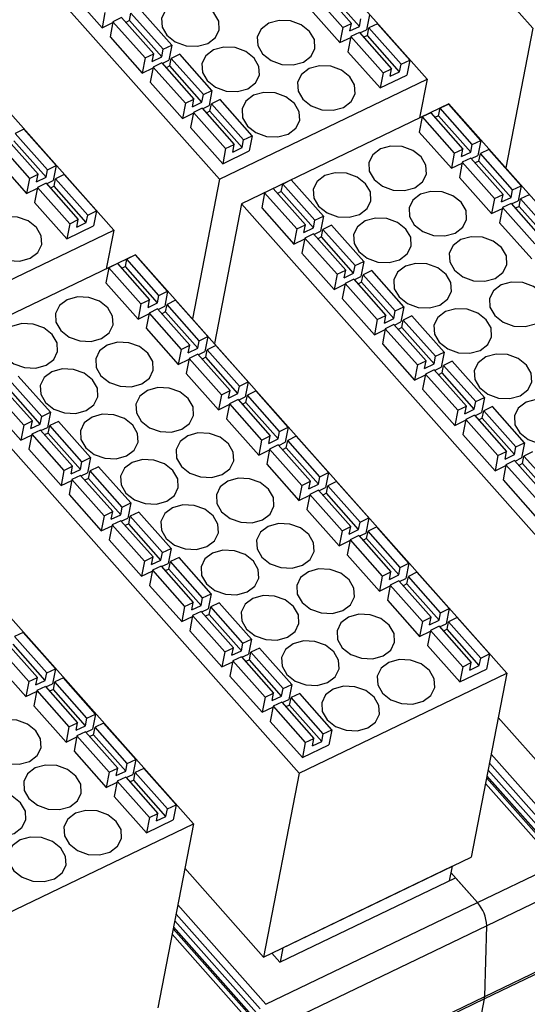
# Model space of a CAD drawing. Header units: millimetres. Extents: x 46 to 1057, y -1515 to -1121.
# Tile 46 of 63: x 650 to 676, y -1395 to -1345. Entities that reach past the tile are written whole.
import ezdxf

# ---------------------------------------------------------------- set-up
doc = ezdxf.new("R2010")
doc.units = ezdxf.units.MM

msp = doc.modelspace()

# ---------------------------------------------------------------- linework, layer by layer
at = {"linetype": 'Continuous', "lineweight": 25}
for p, q in [((657.742, -1324.022), (676.697, -1345.387)), ((671.297, -1347.987), (652.341, -1326.622)), ((641.74, -1331.725), (660.696, -1353.09)), ((655.295, -1355.689), (636.34, -1334.324)), ((665.789, -1343.283), (667.432, -1345.135)), ((653.05, -1343.507), (654.694, -1345.359)), ((665.348, -1343.495), (666.992, -1345.347)), ((667.837, -1345.29), (666.194, -1343.438)), ((658.257, -1346.248), (656.614, -1344.396)), ((665.199, -1344.267), (666.842, -1346.119)), ((654.843, -1344.587), (654.694, -1345.359)), ((655.694, -1344.838), (655.254, -1345.05)), ((655.694, -1344.838), (657.337, -1346.691)), ((656.099, -1344.994), (656.174, -1344.607)), ((657.817, -1346.459), (656.174, -1344.607)), ((667.837, -1345.29), (667.912, -1344.904)), ((668.352, -1344.692), (668.203, -1345.465)), ((654.694, -1345.359), (655.245, -1345.094)), ((655.254, -1345.05), (655.104, -1345.823)), ((655.254, -1345.05), (656.897, -1346.902)), ((656.099, -1344.994), (655.911, -1345.084)), ((657.742, -1346.846), (656.099, -1344.994)), ((666.992, -1345.347), (666.842, -1346.119)), ((666.992, -1345.347), (667.432, -1345.135)), ((667.357, -1345.521), (667.432, -1345.135)), ((667.357, -1345.521), (667.837, -1345.29)), ((668.248, -1345.753), (668.323, -1345.367)), ((668.763, -1345.155), (668.323, -1345.367)), ((669.966, -1347.219), (668.323, -1345.367)), ((670.406, -1347.007), (668.763, -1345.155)), ((676.697, -1345.387), (675.318, -1352.52)), ((655.104, -1345.823), (656.748, -1347.675)), ((666.842, -1346.119), (667.394, -1345.854)), ((667.402, -1345.81), (667.253, -1346.582)), ((667.843, -1345.598), (667.402, -1345.81)), ((667.402, -1345.81), (669.046, -1347.662)), ((667.843, -1345.598), (669.486, -1347.45)), ((667.867, -1345.626), (668.203, -1345.465)), ((668.248, -1345.753), (668.06, -1345.844)), ((669.891, -1347.605), (668.248, -1345.753)), ((657.817, -1346.459), (658.257, -1346.248)), ((658.257, -1346.248), (658.108, -1347.02)), ((656.897, -1346.902), (656.748, -1347.675)), ((656.897, -1346.902), (657.337, -1346.691)), ((657.262, -1347.077), (657.337, -1346.691)), ((657.262, -1347.077), (657.742, -1346.846)), ((657.742, -1346.846), (657.817, -1346.459)), ((658.153, -1347.309), (658.228, -1346.922)), ((658.668, -1346.711), (658.228, -1346.922)), ((659.871, -1348.775), (658.228, -1346.922)), ((660.311, -1348.563), (658.668, -1346.711)), ((667.253, -1346.582), (668.896, -1348.434)), ((656.748, -1347.675), (657.299, -1347.409)), ((657.308, -1347.365), (657.158, -1348.138)), ((657.748, -1347.154), (657.308, -1347.365)), ((657.308, -1347.365), (658.951, -1349.217)), ((657.748, -1347.154), (659.391, -1349.006)), ((657.772, -1347.181), (658.108, -1347.02)), ((658.153, -1347.309), (657.965, -1347.399)), ((659.796, -1349.161), (658.153, -1347.309)), ((669.046, -1347.662), (669.486, -1347.45)), ((669.411, -1347.836), (669.486, -1347.45)), ((669.891, -1347.605), (669.966, -1347.219)), ((669.966, -1347.219), (670.406, -1347.007)), ((670.406, -1347.007), (670.257, -1347.78)), ((669.046, -1347.662), (668.896, -1348.434)), ((668.896, -1348.434), (670.257, -1347.78)), ((669.411, -1347.836), (669.891, -1347.605)), ((657.158, -1348.138), (658.802, -1349.99)), ((660.696, -1353.09), (671.297, -1347.987)), ((671.297, -1347.987), (670.914, -1349.964)), ((659.796, -1349.161), (659.871, -1348.775)), ((659.871, -1348.775), (660.311, -1348.563)), ((660.311, -1348.563), (660.162, -1349.335)), ((658.951, -1349.217), (658.802, -1349.99)), ((658.951, -1349.217), (659.391, -1349.006)), ((659.316, -1349.392), (659.391, -1349.006)), ((659.316, -1349.392), (659.796, -1349.161)), ((659.826, -1349.496), (660.162, -1349.335)), ((660.207, -1349.624), (660.282, -1349.238)), ((660.722, -1349.026), (660.282, -1349.238)), ((661.925, -1351.09), (660.282, -1349.238)), ((662.365, -1350.878), (660.722, -1349.026)), ((672.412, -1349.244), (661.811, -1354.346)), ((672.401, -1349.256), (671.961, -1349.468)), ((674.044, -1351.108), (672.401, -1349.256)), ((691.367, -1370.609), (672.412, -1349.244)), ((658.802, -1349.99), (659.353, -1349.724)), ((659.362, -1349.68), (659.212, -1350.453)), ((659.802, -1349.469), (659.362, -1349.68)), ((659.362, -1349.68), (661.005, -1351.533)), ((659.802, -1349.469), (661.445, -1351.321)), ((660.207, -1349.624), (660.02, -1349.714)), ((661.85, -1351.476), (660.207, -1349.624)), ((671.041, -1349.911), (670.892, -1350.683)), ((671.481, -1349.699), (671.041, -1349.911)), ((671.041, -1349.911), (672.684, -1351.763)), ((671.481, -1349.699), (673.124, -1351.551)), ((671.886, -1349.854), (671.699, -1349.945)), ((671.886, -1349.854), (671.961, -1349.468)), ((673.53, -1351.706), (671.886, -1349.854)), ((673.604, -1351.32), (671.961, -1349.468)), ((659.212, -1350.453), (660.856, -1352.305)), ((650.707, -1350.543), (650.267, -1350.754)), ((651.91, -1352.606), (650.267, -1350.754)), ((652.35, -1352.395), (650.707, -1350.543)), ((661.925, -1351.09), (662.365, -1350.878)), ((662.365, -1350.878), (662.216, -1351.65)), ((670.892, -1350.683), (672.535, -1352.535)), ((649.347, -1351.197), (650.99, -1353.049)), ((649.787, -1350.985), (651.43, -1352.838)), ((651.836, -1352.993), (650.192, -1351.141)), ((661.005, -1351.533), (661.445, -1351.321)), ((661.37, -1351.707), (661.445, -1351.321)), ((661.37, -1351.707), (661.85, -1351.476)), ((661.85, -1351.476), (661.925, -1351.09)), ((673.53, -1351.706), (673.604, -1351.32)), ((673.604, -1351.32), (674.044, -1351.108)), ((674.044, -1351.108), (673.895, -1351.881)), ((649.198, -1351.97), (650.841, -1353.822)), ((661.005, -1351.533), (660.856, -1352.305)), ((660.856, -1352.305), (662.216, -1351.65)), ((672.684, -1351.763), (672.535, -1352.535)), ((672.684, -1351.763), (673.124, -1351.551)), ((673.05, -1351.937), (673.124, -1351.551)), ((673.05, -1351.937), (673.53, -1351.706)), ((673.56, -1352.042), (673.895, -1351.881)), ((673.94, -1352.169), (674.015, -1351.783)), ((674.455, -1351.571), (674.015, -1351.783)), ((675.658, -1353.635), (674.015, -1351.783)), ((676.098, -1353.424), (674.455, -1351.571)), ((651.91, -1352.606), (652.35, -1352.395)), ((652.35, -1352.395), (652.201, -1353.167)), ((672.535, -1352.535), (673.087, -1352.27)), ((673.095, -1352.226), (672.946, -1352.998)), ((673.535, -1352.014), (673.095, -1352.226)), ((673.095, -1352.226), (674.738, -1354.078)), ((673.535, -1352.014), (675.178, -1353.866)), ((673.94, -1352.169), (673.753, -1352.26)), ((675.584, -1354.021), (673.94, -1352.169)), ((650.99, -1353.049), (651.43, -1352.838)), ((651.356, -1353.224), (651.43, -1352.838)), ((651.836, -1352.993), (651.91, -1352.606)), ((652.761, -1352.858), (652.321, -1353.069)), ((654.404, -1354.71), (652.761, -1352.858)), ((650.99, -1353.049), (650.841, -1353.822)), ((651.356, -1353.224), (651.836, -1352.993)), ((651.841, -1353.301), (651.401, -1353.512)), ((651.841, -1353.301), (653.484, -1355.153)), ((651.866, -1353.328), (652.201, -1353.167)), ((652.246, -1353.456), (652.059, -1353.546)), ((652.246, -1353.456), (652.321, -1353.069)), ((653.89, -1355.308), (652.246, -1353.456)), ((653.964, -1354.922), (652.321, -1353.069)), ((660.696, -1353.09), (659.317, -1360.222)), ((663.846, -1353.725), (663.92, -1353.339)), ((664.36, -1353.127), (663.92, -1353.339)), ((665.564, -1355.191), (663.92, -1353.339)), ((666.004, -1354.979), (664.36, -1353.127)), ((672.946, -1352.998), (674.589, -1354.85)), ((675.658, -1353.635), (676.098, -1353.424)), ((676.098, -1353.424), (675.949, -1354.196)), ((650.841, -1353.822), (651.393, -1353.556)), ((651.401, -1353.512), (651.252, -1354.285)), ((651.401, -1353.512), (653.044, -1355.364)), ((663, -1353.781), (662.851, -1354.554)), ((663.44, -1353.57), (663, -1353.781)), ((663, -1353.781), (664.643, -1355.634)), ((663.44, -1353.57), (665.084, -1355.422)), ((663.846, -1353.725), (663.658, -1353.815)), ((665.489, -1355.577), (663.846, -1353.725)), ((674.738, -1354.078), (675.178, -1353.866)), ((675.104, -1354.253), (675.178, -1353.866)), ((675.584, -1354.021), (675.658, -1353.635)), ((676.509, -1353.887), (676.069, -1354.098)), ((651.252, -1354.285), (652.895, -1356.137)), ((661.811, -1354.346), (660.432, -1361.479)), ((661.811, -1354.346), (680.766, -1375.712)), ((674.738, -1354.078), (674.589, -1354.85)), ((675.104, -1354.253), (675.584, -1354.021)), ((675.589, -1354.329), (675.149, -1354.541)), ((675.589, -1354.329), (677.232, -1356.182)), ((675.614, -1354.357), (675.949, -1354.196)), ((675.994, -1354.484), (675.807, -1354.575)), ((675.994, -1354.484), (676.069, -1354.098)), ((677.638, -1356.337), (675.994, -1354.484)), ((677.712, -1355.95), (676.069, -1354.098)), ((653.89, -1355.308), (653.964, -1354.922)), ((653.964, -1354.922), (654.404, -1354.71)), ((654.404, -1354.71), (654.255, -1355.482)), ((662.851, -1354.554), (664.494, -1356.406)), ((665.564, -1355.191), (666.004, -1354.979)), ((666.004, -1354.979), (665.854, -1355.751)), ((674.589, -1354.85), (675.141, -1354.585)), ((675.149, -1354.541), (675, -1355.314)), ((675.149, -1354.541), (676.792, -1356.393)), ((653.044, -1355.364), (652.895, -1356.137)), ((652.895, -1356.137), (654.255, -1355.482)), ((653.044, -1355.364), (653.484, -1355.153)), ((653.41, -1355.539), (653.484, -1355.153)), ((653.41, -1355.539), (653.89, -1355.308)), ((664.643, -1355.634), (665.084, -1355.422)), ((665.009, -1355.808), (665.084, -1355.422)), ((665.489, -1355.577), (665.564, -1355.191)), ((666.414, -1355.442), (665.974, -1355.654)), ((668.058, -1357.294), (666.414, -1355.442)), ((675, -1355.314), (676.643, -1357.166)), ((644.694, -1360.792), (655.295, -1355.689)), ((655.295, -1355.689), (654.913, -1357.667)), ((664.643, -1355.634), (664.494, -1356.406)), ((665.009, -1355.808), (665.489, -1355.577)), ((665.494, -1355.885), (665.054, -1356.097)), ((665.494, -1355.885), (667.138, -1357.737)), ((665.519, -1355.913), (665.854, -1355.751)), ((665.9, -1356.04), (665.974, -1355.654)), ((667.618, -1357.506), (665.974, -1355.654)), ((664.494, -1356.406), (665.046, -1356.14)), ((665.054, -1356.097), (664.905, -1356.869)), ((665.054, -1356.097), (666.697, -1357.949)), ((665.9, -1356.04), (665.712, -1356.13)), ((667.543, -1357.892), (665.9, -1356.04)), ((656.41, -1356.946), (645.809, -1362.049)), ((656.4, -1356.959), (655.96, -1357.171)), ((658.043, -1358.811), (656.4, -1356.959)), ((675.366, -1378.311), (656.41, -1356.946)), ((664.905, -1356.869), (666.548, -1358.721)), ((655.48, -1357.402), (655.04, -1357.613)), ((655.48, -1357.402), (657.123, -1359.254)), ((655.885, -1357.557), (655.96, -1357.171)), ((657.603, -1359.023), (655.96, -1357.171)), ((667.543, -1357.892), (667.618, -1357.506)), ((667.618, -1357.506), (668.058, -1357.294)), ((668.058, -1357.294), (667.908, -1358.066)), ((655.04, -1357.613), (654.89, -1358.386)), ((655.04, -1357.613), (656.683, -1359.465)), ((655.885, -1357.557), (655.697, -1357.647)), ((657.528, -1359.409), (655.885, -1357.557)), ((666.697, -1357.949), (666.548, -1358.721)), ((666.697, -1357.949), (667.138, -1357.737)), ((667.063, -1358.123), (667.138, -1357.737)), ((667.063, -1358.123), (667.543, -1357.892)), ((667.954, -1358.355), (668.028, -1357.969)), ((668.468, -1357.757), (668.028, -1357.969)), ((669.672, -1359.821), (668.028, -1357.969)), ((670.112, -1359.609), (668.468, -1357.757)), ((654.89, -1358.386), (656.533, -1360.238)), ((666.548, -1358.721), (667.1, -1358.455)), ((667.108, -1358.412), (666.959, -1359.184)), ((667.548, -1358.2), (667.108, -1358.412)), ((667.108, -1358.412), (668.752, -1360.264)), ((667.548, -1358.2), (669.192, -1360.052)), ((667.573, -1358.228), (667.908, -1358.066)), ((667.954, -1358.355), (667.766, -1358.445)), ((669.597, -1360.207), (667.954, -1358.355)), ((657.603, -1359.023), (658.043, -1358.811)), ((658.043, -1358.811), (657.894, -1359.583)), ((656.683, -1359.465), (656.533, -1360.238)), ((656.683, -1359.465), (657.123, -1359.254)), ((657.048, -1359.64), (657.123, -1359.254)), ((657.048, -1359.64), (657.528, -1359.409)), ((657.528, -1359.409), (657.603, -1359.023)), ((657.939, -1359.872), (658.014, -1359.486)), ((658.454, -1359.274), (658.014, -1359.486)), ((659.657, -1361.338), (658.014, -1359.486)), ((660.097, -1361.126), (658.454, -1359.274)), ((666.959, -1359.184), (668.602, -1361.036)), ((656.533, -1360.238), (657.085, -1359.972)), ((657.094, -1359.928), (656.944, -1360.701)), ((657.534, -1359.717), (657.094, -1359.928)), ((657.094, -1359.928), (658.737, -1361.781)), ((657.534, -1359.717), (659.177, -1361.569)), ((657.558, -1359.744), (657.894, -1359.583)), ((657.939, -1359.872), (657.751, -1359.962)), ((659.582, -1361.724), (657.939, -1359.872)), ((669.597, -1360.207), (669.672, -1359.821)), ((669.672, -1359.821), (670.112, -1359.609)), ((670.112, -1359.609), (669.962, -1360.381)), ((668.752, -1360.264), (668.602, -1361.036)), ((668.752, -1360.264), (669.192, -1360.052)), ((669.117, -1360.438), (669.192, -1360.052)), ((669.117, -1360.438), (669.597, -1360.207)), ((669.602, -1360.515), (669.162, -1360.727)), ((669.602, -1360.515), (671.246, -1362.367)), ((669.627, -1360.543), (669.962, -1360.381)), ((670.008, -1360.67), (670.082, -1360.284)), ((670.522, -1360.072), (670.082, -1360.284)), ((671.726, -1362.136), (670.082, -1360.284)), ((672.166, -1361.924), (670.522, -1360.072)), ((656.944, -1360.701), (658.587, -1362.553)), ((668.602, -1361.036), (669.154, -1360.77)), ((669.162, -1360.727), (669.013, -1361.499)), ((669.162, -1360.727), (670.806, -1362.579)), ((670.008, -1360.67), (669.82, -1360.76)), ((671.651, -1362.522), (670.008, -1360.67)), ((659.582, -1361.724), (659.657, -1361.338)), ((659.657, -1361.338), (660.097, -1361.126)), ((660.097, -1361.126), (659.948, -1361.898)), ((669.013, -1361.499), (670.656, -1363.351)), ((658.737, -1361.781), (658.587, -1362.553)), ((658.737, -1361.781), (659.177, -1361.569)), ((659.102, -1361.955), (659.177, -1361.569)), ((659.102, -1361.955), (659.582, -1361.724)), ((659.588, -1362.032), (659.148, -1362.244)), ((659.588, -1362.032), (661.231, -1363.884)), ((659.612, -1362.06), (659.948, -1361.898)), ((659.993, -1362.187), (660.068, -1361.801)), ((660.508, -1361.589), (660.068, -1361.801)), ((661.711, -1363.653), (660.068, -1361.801)), ((662.151, -1363.441), (660.508, -1361.589)), ((671.726, -1362.136), (672.166, -1361.924)), ((672.166, -1361.924), (672.016, -1362.696)), ((645.809, -1362.049), (664.765, -1383.414)), ((658.587, -1362.553), (659.139, -1362.287)), ((659.148, -1362.244), (658.998, -1363.016)), ((659.148, -1362.244), (660.791, -1364.096)), ((659.993, -1362.187), (659.805, -1362.277)), ((661.636, -1364.039), (659.993, -1362.187)), ((670.806, -1362.579), (671.246, -1362.367)), ((671.171, -1362.753), (671.246, -1362.367)), ((671.171, -1362.753), (671.651, -1362.522)), ((671.651, -1362.522), (671.726, -1362.136)), ((672.576, -1362.387), (672.136, -1362.599)), ((674.22, -1364.239), (672.576, -1362.387)), ((658.998, -1363.016), (660.641, -1364.868)), ((670.806, -1362.579), (670.656, -1363.351)), ((671.216, -1363.042), (671.067, -1363.814)), ((671.656, -1362.83), (671.216, -1363.042)), ((671.216, -1363.042), (672.86, -1364.894)), ((671.656, -1362.83), (673.3, -1364.682)), ((671.681, -1362.858), (672.016, -1362.696)), ((672.062, -1362.985), (671.874, -1363.075)), ((672.062, -1362.985), (672.136, -1362.599)), ((673.705, -1364.837), (672.062, -1362.985)), ((673.78, -1364.451), (672.136, -1362.599)), ((651.616, -1365.208), (649.973, -1363.356)), ((652.056, -1364.996), (650.413, -1363.144)), ((661.711, -1363.653), (662.151, -1363.441)), ((662.151, -1363.441), (662.002, -1364.213)), ((670.656, -1363.351), (671.208, -1363.086)), ((649.053, -1363.799), (650.696, -1365.651)), ((649.493, -1363.587), (651.136, -1365.439)), ((651.541, -1365.594), (649.898, -1363.742)), ((660.791, -1364.096), (661.231, -1363.884)), ((661.156, -1364.27), (661.231, -1363.884)), ((661.156, -1364.27), (661.636, -1364.039)), ((661.636, -1364.039), (661.711, -1363.653)), ((662.562, -1363.904), (662.122, -1364.116)), ((664.205, -1365.756), (662.562, -1363.904)), ((671.067, -1363.814), (672.71, -1365.666)), ((660.791, -1364.096), (660.641, -1364.868)), ((661.642, -1364.347), (661.202, -1364.559)), ((661.642, -1364.347), (663.285, -1366.199)), ((661.666, -1364.375), (662.002, -1364.213)), ((662.047, -1364.502), (661.859, -1364.592)), ((662.047, -1364.502), (662.122, -1364.116)), ((663.69, -1366.354), (662.047, -1364.502)), ((663.765, -1365.968), (662.122, -1364.116)), ((673.705, -1364.837), (673.78, -1364.451)), ((673.78, -1364.451), (674.22, -1364.239)), ((674.22, -1364.239), (674.07, -1365.012)), ((659.364, -1386.013), (640.409, -1364.648)), ((648.904, -1364.571), (650.547, -1366.423)), ((651.616, -1365.208), (652.056, -1364.996)), ((652.056, -1364.996), (651.907, -1365.769)), ((660.641, -1364.868), (661.193, -1364.602)), ((661.202, -1364.559), (661.052, -1365.331)), ((661.202, -1364.559), (662.845, -1366.411)), ((672.86, -1364.894), (672.71, -1365.666)), ((672.86, -1364.894), (673.3, -1364.682)), ((673.225, -1365.068), (673.3, -1364.682)), ((673.225, -1365.068), (673.705, -1364.837)), ((673.735, -1365.173), (674.07, -1365.012)), ((674.116, -1365.3), (674.19, -1364.914)), ((674.63, -1364.702), (674.19, -1364.914)), ((675.834, -1366.766), (674.19, -1364.914)), ((676.274, -1366.554), (674.63, -1364.702)), ((650.696, -1365.651), (651.136, -1365.439)), ((651.061, -1365.825), (651.136, -1365.439)), ((651.541, -1365.594), (651.616, -1365.208)), ((652.467, -1365.459), (652.027, -1365.671)), ((654.11, -1367.311), (652.467, -1365.459)), ((661.052, -1365.331), (662.695, -1367.183)), ((672.71, -1365.666), (673.262, -1365.401)), ((673.27, -1365.357), (673.121, -1366.129)), ((673.71, -1365.145), (673.27, -1365.357)), ((673.27, -1365.357), (674.914, -1367.209)), ((673.71, -1365.145), (675.354, -1366.997)), ((674.116, -1365.3), (673.928, -1365.391)), ((675.759, -1367.152), (674.116, -1365.3)), ((650.696, -1365.651), (650.547, -1366.423)), ((651.061, -1365.825), (651.541, -1365.594)), ((651.547, -1365.902), (651.107, -1366.114)), ((651.547, -1365.902), (653.19, -1367.754)), ((651.572, -1365.93), (651.907, -1365.769)), ((651.952, -1366.057), (651.765, -1366.148)), ((651.952, -1366.057), (652.027, -1365.671)), ((653.595, -1367.909), (651.952, -1366.057)), ((653.67, -1367.523), (652.027, -1365.671)), ((663.69, -1366.354), (663.765, -1365.968)), ((663.765, -1365.968), (664.205, -1365.756)), ((664.205, -1365.756), (664.056, -1366.528)), ((650.547, -1366.423), (651.098, -1366.158)), ((651.107, -1366.114), (650.958, -1366.886)), ((651.107, -1366.114), (652.75, -1367.966)), ((662.845, -1366.411), (662.695, -1367.183)), ((662.845, -1366.411), (663.285, -1366.199)), ((663.21, -1366.585), (663.285, -1366.199)), ((663.21, -1366.585), (663.69, -1366.354)), ((663.72, -1366.69), (664.056, -1366.528)), ((664.101, -1366.817), (664.176, -1366.431)), ((664.616, -1366.219), (664.176, -1366.431)), ((665.819, -1368.283), (664.176, -1366.431)), ((666.259, -1368.071), (664.616, -1366.219)), ((673.121, -1366.129), (674.764, -1367.981)), ((675.834, -1366.766), (676.274, -1366.554)), ((676.274, -1366.554), (676.124, -1367.327)), ((650.958, -1366.886), (652.601, -1368.738)), ((662.695, -1367.183), (663.247, -1366.917)), ((663.256, -1366.874), (663.106, -1367.646)), ((663.696, -1366.662), (663.256, -1366.874)), ((663.256, -1366.874), (664.899, -1368.726)), ((663.696, -1366.662), (665.339, -1368.514)), ((664.101, -1366.817), (663.913, -1366.907)), ((665.744, -1368.669), (664.101, -1366.817)), ((674.914, -1367.209), (675.354, -1366.997)), ((675.279, -1367.383), (675.354, -1366.997)), ((675.759, -1367.152), (675.834, -1366.766)), ((676.684, -1367.017), (676.244, -1367.229)), ((653.595, -1367.909), (653.67, -1367.523)), ((653.67, -1367.523), (654.11, -1367.311)), ((654.11, -1367.311), (653.961, -1368.084)), ((674.914, -1367.209), (674.764, -1367.981)), ((675.279, -1367.383), (675.759, -1367.152)), ((675.764, -1367.46), (675.324, -1367.672)), ((675.764, -1367.46), (677.408, -1369.312)), ((675.789, -1367.488), (676.124, -1367.327)), ((676.17, -1367.615), (676.244, -1367.229)), ((677.888, -1369.081), (676.244, -1367.229)), ((652.75, -1367.966), (652.601, -1368.738)), ((652.75, -1367.966), (653.19, -1367.754)), ((653.115, -1368.14), (653.19, -1367.754)), ((653.115, -1368.14), (653.595, -1367.909)), ((654.006, -1368.372), (654.081, -1367.986)), ((654.521, -1367.774), (654.081, -1367.986)), ((655.724, -1369.838), (654.081, -1367.986)), ((656.164, -1369.626), (654.521, -1367.774)), ((663.106, -1367.646), (664.75, -1369.498)), ((674.764, -1367.981), (675.316, -1367.716)), ((675.324, -1367.672), (675.175, -1368.444)), ((675.324, -1367.672), (676.968, -1369.524)), ((676.17, -1367.615), (675.982, -1367.706)), ((677.813, -1369.467), (676.17, -1367.615)), ((652.601, -1368.738), (653.152, -1368.473)), ((653.161, -1368.429), (653.012, -1369.201)), ((653.601, -1368.217), (653.161, -1368.429)), ((653.161, -1368.429), (654.804, -1370.281)), ((653.601, -1368.217), (655.244, -1370.069)), ((653.626, -1368.245), (653.961, -1368.084)), ((654.006, -1368.372), (653.819, -1368.463)), ((655.649, -1370.224), (654.006, -1368.372)), ((664.899, -1368.726), (665.339, -1368.514)), ((665.264, -1368.9), (665.339, -1368.514)), ((665.744, -1368.669), (665.819, -1368.283)), ((665.819, -1368.283), (666.259, -1368.071)), ((666.259, -1368.071), (666.11, -1368.843)), ((666.67, -1368.534), (666.23, -1368.746)), ((668.313, -1370.386), (666.67, -1368.534)), ((675.175, -1368.444), (676.818, -1370.296)), ((664.899, -1368.726), (664.75, -1369.498)), ((665.264, -1368.9), (665.744, -1368.669)), ((665.75, -1368.977), (665.31, -1369.189)), ((665.75, -1368.977), (667.393, -1370.829)), ((665.774, -1369.005), (666.11, -1368.843)), ((666.155, -1369.132), (666.23, -1368.746)), ((667.873, -1370.598), (666.23, -1368.746)), ((653.012, -1369.201), (654.655, -1371.053)), ((664.75, -1369.498), (665.301, -1369.233)), ((665.31, -1369.189), (665.16, -1369.961)), ((665.31, -1369.189), (666.953, -1371.041)), ((666.155, -1369.132), (665.967, -1369.222)), ((667.798, -1370.984), (666.155, -1369.132)), ((654.804, -1370.281), (655.244, -1370.069)), ((655.169, -1370.456), (655.244, -1370.069)), ((655.649, -1370.224), (655.724, -1369.838)), ((655.724, -1369.838), (656.164, -1369.626)), ((656.164, -1369.626), (656.015, -1370.399)), ((665.16, -1369.961), (666.804, -1371.813)), ((654.804, -1370.281), (654.655, -1371.053)), ((655.169, -1370.456), (655.649, -1370.224)), ((655.655, -1370.532), (655.215, -1370.744)), ((655.655, -1370.532), (657.298, -1372.384)), ((655.68, -1370.56), (656.015, -1370.399)), ((656.06, -1370.687), (656.135, -1370.301)), ((656.575, -1370.09), (656.135, -1370.301)), ((657.778, -1372.153), (656.135, -1370.301)), ((658.218, -1371.942), (656.575, -1370.09)), ((667.873, -1370.598), (668.313, -1370.386)), ((668.313, -1370.386), (668.164, -1371.159)), ((654.655, -1371.053), (655.206, -1370.788)), ((655.215, -1370.744), (655.066, -1371.516)), ((655.215, -1370.744), (656.858, -1372.596)), ((656.06, -1370.687), (655.873, -1370.778)), ((657.703, -1372.54), (656.06, -1370.687)), ((666.953, -1371.041), (666.804, -1371.813)), ((666.953, -1371.041), (667.393, -1370.829)), ((667.318, -1371.215), (667.393, -1370.829)), ((667.318, -1371.215), (667.798, -1370.984)), ((667.798, -1370.984), (667.873, -1370.598)), ((668.209, -1371.447), (668.284, -1371.061)), ((668.724, -1370.849), (668.284, -1371.061)), ((669.927, -1372.913), (668.284, -1371.061)), ((670.367, -1372.701), (668.724, -1370.849)), ((655.066, -1371.516), (656.709, -1373.369)), ((666.804, -1371.813), (667.355, -1371.548)), ((667.364, -1371.504), (667.214, -1372.276)), ((667.804, -1371.292), (667.364, -1371.504)), ((667.364, -1371.504), (669.007, -1373.356)), ((667.804, -1371.292), (669.447, -1373.144)), ((667.828, -1371.32), (668.164, -1371.159)), ((668.209, -1371.447), (668.021, -1371.538)), ((669.852, -1373.299), (668.209, -1371.447)), ((657.778, -1372.153), (658.218, -1371.942)), ((658.218, -1371.942), (658.069, -1372.714)), ((656.858, -1372.596), (657.298, -1372.384)), ((657.223, -1372.771), (657.298, -1372.384)), ((657.223, -1372.771), (657.703, -1372.54)), ((657.703, -1372.54), (657.778, -1372.153)), ((658.629, -1372.405), (658.189, -1372.616)), ((660.272, -1374.257), (658.629, -1372.405)), ((667.214, -1372.276), (668.858, -1374.128)), ((656.858, -1372.596), (656.709, -1373.369)), ((657.269, -1373.059), (657.12, -1373.832)), ((657.709, -1372.847), (657.269, -1373.059)), ((657.269, -1373.059), (658.912, -1374.911)), ((657.709, -1372.847), (659.352, -1374.7)), ((657.734, -1372.875), (658.069, -1372.714)), ((658.114, -1373.003), (657.927, -1373.093)), ((658.114, -1373.003), (658.189, -1372.616)), ((659.758, -1374.855), (658.114, -1373.003)), ((659.832, -1374.469), (658.189, -1372.616)), ((669.852, -1373.299), (669.927, -1372.913)), ((669.927, -1372.913), (670.367, -1372.701)), ((670.367, -1372.701), (670.218, -1373.474)), ((656.709, -1373.369), (657.26, -1373.103)), ((669.007, -1373.356), (668.858, -1374.128)), ((669.007, -1373.356), (669.447, -1373.144)), ((669.372, -1373.53), (669.447, -1373.144)), ((669.372, -1373.53), (669.852, -1373.299)), ((669.882, -1373.635), (670.218, -1373.474)), ((670.263, -1373.762), (670.338, -1373.376)), ((670.778, -1373.164), (670.338, -1373.376)), ((671.981, -1375.228), (670.338, -1373.376)), ((672.421, -1375.016), (670.778, -1373.164)), ((657.12, -1373.832), (658.763, -1375.684)), ((668.858, -1374.128), (669.409, -1373.863)), ((669.418, -1373.819), (669.268, -1374.591)), ((669.858, -1373.607), (669.418, -1373.819)), ((669.418, -1373.819), (671.061, -1375.671)), ((669.858, -1373.607), (671.501, -1375.459)), ((670.263, -1373.762), (670.075, -1373.853)), ((671.906, -1375.614), (670.263, -1373.762)), ((659.758, -1374.855), (659.832, -1374.469)), ((659.832, -1374.469), (660.272, -1374.257)), ((660.272, -1374.257), (660.123, -1375.029)), ((669.268, -1374.591), (670.912, -1376.443)), ((658.912, -1374.911), (658.763, -1375.684)), ((658.912, -1374.911), (659.352, -1374.7)), ((659.277, -1375.086), (659.352, -1374.7)), ((659.277, -1375.086), (659.758, -1374.855)), ((659.788, -1375.19), (660.123, -1375.029)), ((660.168, -1375.318), (660.243, -1374.932)), ((660.683, -1374.72), (660.243, -1374.932)), ((661.886, -1376.784), (660.243, -1374.932)), ((662.326, -1376.572), (660.683, -1374.72)), ((671.981, -1375.228), (672.421, -1375.016)), ((672.421, -1375.016), (672.272, -1375.789)), ((658.763, -1375.684), (659.314, -1375.418)), ((659.323, -1375.374), (659.174, -1376.147)), ((659.763, -1375.163), (659.323, -1375.374)), ((659.323, -1375.374), (660.966, -1377.226)), ((659.763, -1375.163), (661.406, -1377.015)), ((660.168, -1375.318), (659.981, -1375.408)), ((661.812, -1377.17), (660.168, -1375.318)), ((671.061, -1375.671), (671.501, -1375.459)), ((671.426, -1375.845), (671.501, -1375.459)), ((671.906, -1375.614), (671.981, -1375.228)), ((672.832, -1375.479), (672.392, -1375.691)), ((674.475, -1377.332), (672.832, -1375.479)), ((671.061, -1375.671), (670.912, -1376.443)), ((671.426, -1375.845), (671.906, -1375.614)), ((671.912, -1375.922), (671.472, -1376.134)), ((671.912, -1375.922), (673.555, -1377.774)), ((671.936, -1375.95), (672.272, -1375.789)), ((672.317, -1376.077), (672.129, -1376.168)), ((672.317, -1376.077), (672.392, -1375.691)), ((673.96, -1377.93), (672.317, -1376.077)), ((674.035, -1377.543), (672.392, -1375.691)), ((650.668, -1376.237), (650.228, -1376.448)), ((651.871, -1378.3), (650.228, -1376.448)), ((652.311, -1378.089), (650.668, -1376.237)), ((659.174, -1376.147), (660.817, -1377.999)), ((661.886, -1376.784), (662.326, -1376.572)), ((662.326, -1376.572), (662.177, -1377.344)), ((670.912, -1376.443), (671.463, -1376.178)), ((671.472, -1376.134), (671.322, -1376.906)), ((671.472, -1376.134), (673.115, -1377.986)), ((649.308, -1376.891), (650.951, -1378.743)), ((649.748, -1376.679), (651.391, -1378.531)), ((651.797, -1378.687), (650.154, -1376.834)), ((660.966, -1377.226), (661.406, -1377.015)), ((661.331, -1377.401), (661.406, -1377.015)), ((661.812, -1377.17), (661.886, -1376.784)), ((662.737, -1377.035), (662.297, -1377.247)), ((664.38, -1378.887), (662.737, -1377.035)), ((671.322, -1376.906), (672.966, -1378.759)), ((660.966, -1377.226), (660.817, -1377.999)), ((661.331, -1377.401), (661.812, -1377.17)), ((661.817, -1377.478), (661.377, -1377.69)), ((661.817, -1377.478), (663.46, -1379.33)), ((661.842, -1377.505), (662.177, -1377.344)), ((662.222, -1377.633), (662.297, -1377.247)), ((663.94, -1379.099), (662.297, -1377.247)), ((673.96, -1377.93), (674.035, -1377.543)), ((674.035, -1377.543), (674.475, -1377.332)), ((674.475, -1377.332), (674.326, -1378.104)), ((649.159, -1377.663), (650.802, -1379.516)), ((651.871, -1378.3), (652.311, -1378.089)), ((652.311, -1378.089), (652.162, -1378.861)), ((660.817, -1377.999), (661.368, -1377.733)), ((661.377, -1377.69), (661.228, -1378.462)), ((661.377, -1377.69), (663.02, -1379.542)), ((662.222, -1377.633), (662.035, -1377.723)), ((663.866, -1379.485), (662.222, -1377.633)), ((673.115, -1377.986), (672.966, -1378.759)), ((672.966, -1378.759), (674.326, -1378.104)), ((673.115, -1377.986), (673.555, -1377.774)), ((673.48, -1378.161), (673.555, -1377.774)), ((673.48, -1378.161), (673.96, -1377.93)), ((650.951, -1378.743), (651.391, -1378.531)), ((651.317, -1378.918), (651.391, -1378.531)), ((651.797, -1378.687), (651.871, -1378.3)), ((652.722, -1378.552), (652.282, -1378.763)), ((654.365, -1380.404), (652.722, -1378.552)), ((661.228, -1378.462), (662.871, -1380.314)), ((664.765, -1383.414), (675.366, -1378.311)), ((675.366, -1378.311), (673.55, -1387.707)), ((650.951, -1378.743), (650.802, -1379.516)), ((651.317, -1378.918), (651.797, -1378.687)), ((651.802, -1378.995), (651.362, -1379.206)), ((651.802, -1378.995), (653.445, -1380.847)), ((651.827, -1379.022), (652.162, -1378.861)), ((652.208, -1379.15), (652.282, -1378.763)), ((653.925, -1380.616), (652.282, -1378.763)), ((663.866, -1379.485), (663.94, -1379.099)), ((663.94, -1379.099), (664.38, -1378.887)), ((664.38, -1378.887), (664.231, -1379.659)), ((650.802, -1379.516), (651.354, -1379.25)), ((651.362, -1379.206), (651.213, -1379.979)), ((651.362, -1379.206), (653.005, -1381.058)), ((652.208, -1379.15), (652.02, -1379.24)), ((653.851, -1381.002), (652.208, -1379.15)), ((663.02, -1379.542), (662.871, -1380.314)), ((663.02, -1379.542), (663.46, -1379.33)), ((663.385, -1379.716), (663.46, -1379.33)), ((663.385, -1379.716), (663.866, -1379.485)), ((664.276, -1379.948), (664.351, -1379.562)), ((664.791, -1379.35), (664.351, -1379.562)), ((665.994, -1381.414), (664.351, -1379.562)), ((666.434, -1381.202), (664.791, -1379.35)), ((651.213, -1379.979), (652.856, -1381.831)), ((662.871, -1380.314), (663.422, -1380.048)), ((663.431, -1380.005), (663.282, -1380.777)), ((663.871, -1379.793), (663.431, -1380.005)), ((663.431, -1380.005), (665.074, -1381.857)), ((663.871, -1379.793), (665.514, -1381.645)), ((663.896, -1379.821), (664.231, -1379.659)), ((664.276, -1379.948), (664.089, -1380.038)), ((665.92, -1381.8), (664.276, -1379.948)), ((653.851, -1381.002), (653.925, -1380.616)), ((653.925, -1380.616), (654.365, -1380.404)), ((654.365, -1380.404), (654.216, -1381.176)), ((674.928, -1380.574), (678.95, -1385.107)), ((653.005, -1381.058), (652.856, -1381.831)), ((653.005, -1381.058), (653.445, -1380.847)), ((653.371, -1381.233), (653.445, -1380.847)), ((653.371, -1381.233), (653.851, -1381.002)), ((654.262, -1381.465), (654.336, -1381.079)), ((654.776, -1380.867), (654.336, -1381.079)), ((655.979, -1382.931), (654.336, -1381.079)), ((656.419, -1382.719), (654.776, -1380.867)), ((663.282, -1380.777), (664.925, -1382.629)), ((652.856, -1381.831), (653.408, -1381.565)), ((653.416, -1381.521), (653.267, -1382.294)), ((653.856, -1381.31), (653.416, -1381.521)), ((653.416, -1381.521), (655.059, -1383.373)), ((653.856, -1381.31), (655.499, -1383.162)), ((653.881, -1381.337), (654.216, -1381.176)), ((654.262, -1381.465), (654.074, -1381.555)), ((655.905, -1383.317), (654.262, -1381.465)), ((665.074, -1381.857), (665.514, -1381.645)), ((665.439, -1382.031), (665.514, -1381.645)), ((665.92, -1381.8), (665.994, -1381.414)), ((665.994, -1381.414), (666.434, -1381.202)), ((666.434, -1381.202), (666.285, -1381.974)), ((665.074, -1381.857), (664.925, -1382.629)), ((664.925, -1382.629), (666.285, -1381.974)), ((665.439, -1382.031), (665.92, -1381.8)), ((653.267, -1382.294), (654.91, -1384.146)), ((674.566, -1382.447), (679.07, -1387.523)), ((655.905, -1383.317), (655.979, -1382.931)), ((655.979, -1382.931), (656.419, -1382.719)), ((656.419, -1382.719), (656.27, -1383.491)), ((678.769, -1387.753), (674.476, -1382.915)), ((655.059, -1383.373), (654.91, -1384.146)), ((655.059, -1383.373), (655.499, -1383.162)), ((655.425, -1383.548), (655.499, -1383.162)), ((655.425, -1383.548), (655.905, -1383.317)), ((655.91, -1383.625), (655.47, -1383.837)), ((655.91, -1383.625), (657.553, -1385.477)), ((655.935, -1383.652), (656.27, -1383.491)), ((656.316, -1383.78), (656.39, -1383.394)), ((656.83, -1383.182), (656.39, -1383.394)), ((658.033, -1385.246), (656.39, -1383.394)), ((658.473, -1385.034), (656.83, -1383.182)), ((664.765, -1383.414), (662.949, -1392.81)), ((680.39, -1390.387), (674.348, -1383.577)), ((680.438, -1390.419), (674.351, -1383.559)), ((674.408, -1383.267), (678.577, -1387.967)), ((654.91, -1384.146), (655.462, -1383.88)), ((655.47, -1383.837), (655.321, -1384.609)), ((655.47, -1383.837), (657.113, -1385.689)), ((656.316, -1383.78), (656.128, -1383.87)), ((657.959, -1385.632), (656.316, -1383.78)), ((679.986, -1390.376), (674.277, -1383.942)), ((674.331, -1383.662), (680.25, -1390.334)), ((655.321, -1384.609), (656.964, -1386.461)), ((658.033, -1385.246), (658.473, -1385.034)), ((658.473, -1385.034), (658.324, -1385.806)), ((657.113, -1385.689), (657.553, -1385.477)), ((657.479, -1385.863), (657.553, -1385.477)), ((657.479, -1385.863), (657.959, -1385.632)), ((657.959, -1385.632), (658.033, -1385.246)), ((648.763, -1391.116), (659.364, -1386.013)), ((657.113, -1385.689), (656.964, -1386.461)), ((656.964, -1386.461), (658.324, -1385.806)), ((659.364, -1386.013), (657.548, -1395.409)), ((662.949, -1392.81), (673.55, -1387.707)), ((663.929, -1392.338), (672.569, -1388.179)), ((672.569, -1388.179), (672.427, -1388.917)), ((673.863, -1390.029), (677.87, -1388.101)), ((658.927, -1388.277), (662.949, -1392.81)), ((672.507, -1388.5), (673.863, -1390.029)), ((663.781, -1393.078), (672.742, -1388.765)), ((673.863, -1390.029), (672.742, -1388.765)), ((677.779, -1389.556), (674.339, -1391.212)), ((658.565, -1390.15), (663.068, -1395.225)), ((663.068, -1395.225), (673.863, -1390.029)), ((662.767, -1395.456), (658.474, -1390.617)), ((658.406, -1390.97), (662.576, -1395.669)), ((663.984, -1398.078), (658.276, -1391.644)), ((658.33, -1391.365), (664.249, -1398.036)), ((664.389, -1398.09), (658.346, -1391.279)), ((664.436, -1398.121), (658.35, -1391.262)), ((674.339, -1391.212), (663.543, -1396.409)), ((674.239, -1394.83), (674.339, -1391.212)), ((663.365, -1392.609), (663.781, -1393.078)), ((663.929, -1392.338), (663.786, -1393.076)), ((674.239, -1394.83), (677.679, -1393.174)), ((677.667, -1393.296), (674.226, -1394.952)), ((674.226, -1394.952), (664.408, -1399.678)), ((664.432, -1399.55), (674.239, -1394.83)), ((667.478, -1429.859), (674.226, -1394.952))]:
    msp.add_line(p, q, dxfattribs=at)
at = {"linetype": 'Continuous', "lineweight": 25, "flags": 128}
for points in [[(658.33, -1344.175), (657.938, -1344.472), (657.739, -1344.875), (657.765, -1345.322), (658.01, -1345.745), (658.438, -1346.081), (658.984, -1346.278), (659.564, -1346.305), (660.091, -1346.16), (660.483, -1345.863), (660.681, -1345.461), (660.656, -1345.014), (660.41, -1344.59), (659.982, -1344.254), (659.436, -1344.058), (658.856, -1344.03), (658.33, -1344.175)], [(663.216, -1345.127), (662.824, -1345.424), (662.626, -1345.826), (662.651, -1346.273), (662.896, -1346.697), (663.325, -1347.033), (663.87, -1347.229), (664.451, -1347.257), (664.977, -1347.112), (665.369, -1346.815), (665.568, -1346.413), (665.542, -1345.965), (665.297, -1345.542), (664.868, -1345.206), (664.323, -1345.009), (663.743, -1344.982), (663.216, -1345.127)], [(660.384, -1346.491), (659.992, -1346.787), (659.793, -1347.19), (659.819, -1347.637), (660.064, -1348.06), (660.492, -1348.396), (661.038, -1348.593), (661.618, -1348.62), (662.145, -1348.475), (662.537, -1348.178), (662.735, -1347.776), (662.71, -1347.329), (662.464, -1346.905), (662.036, -1346.569), (661.49, -1346.373), (660.91, -1346.345), (660.384, -1346.491)], [(665.27, -1347.442), (664.878, -1347.739), (664.68, -1348.141), (664.705, -1348.589), (664.951, -1349.012), (665.379, -1349.348), (665.924, -1349.545), (666.505, -1349.572), (667.031, -1349.427), (667.423, -1349.13), (667.622, -1348.728), (667.596, -1348.281), (667.351, -1347.857), (666.923, -1347.521), (666.377, -1347.324), (665.797, -1347.297), (665.27, -1347.442)], [(662.438, -1348.806), (662.046, -1349.102), (661.847, -1349.505), (661.873, -1349.952), (662.118, -1350.376), (662.546, -1350.711), (663.092, -1350.908), (663.672, -1350.936), (664.199, -1350.79), (664.591, -1350.493), (664.789, -1350.091), (664.764, -1349.644), (664.518, -1349.22), (664.09, -1348.884), (663.545, -1348.688), (662.964, -1348.66), (662.438, -1348.806)], [(668.909, -1351.543), (668.517, -1351.84), (668.318, -1352.242), (668.344, -1352.69), (668.589, -1353.113), (669.017, -1353.449), (669.563, -1353.646), (670.143, -1353.673), (670.669, -1353.528), (671.062, -1353.231), (671.26, -1352.829), (671.235, -1352.382), (670.989, -1351.958), (670.561, -1351.622), (670.015, -1351.426), (669.435, -1351.398), (668.909, -1351.543)], [(666.077, -1352.907), (665.684, -1353.203), (665.486, -1353.606), (665.511, -1354.053), (665.757, -1354.477), (666.185, -1354.812), (666.731, -1355.009), (667.311, -1355.037), (667.837, -1354.891), (668.229, -1354.594), (668.428, -1354.192), (668.403, -1353.745), (668.157, -1353.321), (667.729, -1352.985), (667.183, -1352.789), (666.603, -1352.761), (666.077, -1352.907)], [(670.963, -1353.858), (670.571, -1354.155), (670.372, -1354.558), (670.398, -1355.005), (670.643, -1355.428), (671.071, -1355.764), (671.617, -1355.961), (672.197, -1355.988), (672.723, -1355.843), (673.116, -1355.546), (673.314, -1355.144), (673.289, -1354.697), (673.043, -1354.273), (672.615, -1353.937), (672.069, -1353.741), (671.489, -1353.713), (670.963, -1353.858)], [(649.269, -1355.145), (648.877, -1355.441), (648.678, -1355.844), (648.704, -1356.291), (648.949, -1356.715), (649.377, -1357.05), (649.923, -1357.247), (650.503, -1357.275), (651.029, -1357.129), (651.422, -1356.832), (651.62, -1356.43), (651.595, -1355.983), (651.349, -1355.559), (650.921, -1355.223), (650.375, -1355.027), (649.795, -1354.999), (649.269, -1355.145)], [(668.131, -1355.222), (667.738, -1355.518), (667.54, -1355.921), (667.565, -1356.368), (667.811, -1356.792), (668.239, -1357.127), (668.785, -1357.324), (669.365, -1357.352), (669.891, -1357.206), (670.283, -1356.91), (670.482, -1356.507), (670.457, -1356.06), (670.211, -1355.636), (669.783, -1355.301), (669.237, -1355.104), (668.657, -1355.076), (668.131, -1355.222)], [(673.017, -1356.174), (672.625, -1356.47), (672.426, -1356.873), (672.452, -1357.32), (672.697, -1357.743), (673.125, -1358.079), (673.671, -1358.276), (674.251, -1358.303), (674.777, -1358.158), (675.17, -1357.861), (675.368, -1357.459), (675.343, -1357.012), (675.097, -1356.588), (674.669, -1356.252), (674.123, -1356.056), (673.543, -1356.028), (673.017, -1356.174)], [(670.185, -1357.537), (669.792, -1357.833), (669.594, -1358.236), (669.619, -1358.683), (669.865, -1359.107), (670.293, -1359.442), (670.839, -1359.639), (671.419, -1359.667), (671.945, -1359.521), (672.337, -1359.225), (672.536, -1358.822), (672.511, -1358.375), (672.265, -1357.951), (671.837, -1357.616), (671.291, -1357.419), (670.711, -1357.391), (670.185, -1357.537)], [(675.071, -1358.489), (674.679, -1358.785), (674.48, -1359.188), (674.506, -1359.635), (674.751, -1360.059), (675.179, -1360.394), (675.725, -1360.591), (676.305, -1360.619), (676.831, -1360.473), (677.224, -1360.176), (677.422, -1359.774), (677.397, -1359.327), (677.151, -1358.903), (676.723, -1358.567), (676.177, -1358.371), (675.597, -1358.343), (675.071, -1358.489)], [(652.907, -1359.246), (652.515, -1359.542), (652.317, -1359.945), (652.342, -1360.392), (652.588, -1360.816), (653.016, -1361.151), (653.562, -1361.348), (654.142, -1361.376), (654.668, -1361.23), (655.06, -1360.933), (655.259, -1360.531), (655.233, -1360.084), (654.988, -1359.66), (654.56, -1359.325), (654.014, -1359.128), (653.434, -1359.1), (652.907, -1359.246)], [(672.239, -1359.852), (671.846, -1360.149), (671.648, -1360.551), (671.673, -1360.998), (671.919, -1361.422), (672.347, -1361.758), (672.893, -1361.954), (673.473, -1361.982), (673.999, -1361.836), (674.391, -1361.54), (674.59, -1361.137), (674.565, -1360.69), (674.319, -1360.266), (673.891, -1359.931), (673.345, -1359.734), (672.765, -1359.706), (672.239, -1359.852)], [(650.075, -1360.609), (649.683, -1360.906), (649.484, -1361.308), (649.51, -1361.755), (649.755, -1362.179), (650.184, -1362.515), (650.729, -1362.711), (651.309, -1362.739), (651.836, -1362.593), (652.228, -1362.297), (652.426, -1361.894), (652.401, -1361.447), (652.156, -1361.024), (651.727, -1360.688), (651.182, -1360.491), (650.601, -1360.463), (650.075, -1360.609)], [(654.961, -1361.561), (654.569, -1361.857), (654.371, -1362.26), (654.396, -1362.707), (654.642, -1363.131), (655.07, -1363.466), (655.616, -1363.663), (656.196, -1363.691), (656.722, -1363.545), (657.114, -1363.249), (657.313, -1362.846), (657.287, -1362.399), (657.042, -1361.975), (656.614, -1361.64), (656.068, -1361.443), (655.488, -1361.415), (654.961, -1361.561)], [(674.293, -1362.167), (673.9, -1362.464), (673.702, -1362.866), (673.727, -1363.313), (673.973, -1363.737), (674.401, -1364.073), (674.947, -1364.269), (675.527, -1364.297), (676.053, -1364.151), (676.445, -1363.855), (676.644, -1363.452), (676.619, -1363.005), (676.373, -1362.582), (675.945, -1362.246), (675.399, -1362.049), (674.819, -1362.022), (674.293, -1362.167)], [(652.129, -1362.924), (651.737, -1363.221), (651.538, -1363.623), (651.564, -1364.07), (651.809, -1364.494), (652.238, -1364.83), (652.783, -1365.026), (653.363, -1365.054), (653.89, -1364.908), (654.282, -1364.612), (654.48, -1364.209), (654.455, -1363.762), (654.21, -1363.339), (653.781, -1363.003), (653.236, -1362.806), (652.655, -1362.779), (652.129, -1362.924)], [(657.015, -1363.876), (656.623, -1364.173), (656.425, -1364.575), (656.45, -1365.022), (656.696, -1365.446), (657.124, -1365.781), (657.67, -1365.978), (658.25, -1366.006), (658.776, -1365.86), (659.168, -1365.564), (659.367, -1365.161), (659.341, -1364.714), (659.096, -1364.29), (658.668, -1363.955), (658.122, -1363.758), (657.542, -1363.73), (657.015, -1363.876)], [(676.347, -1364.482), (675.954, -1364.779), (675.756, -1365.181), (675.781, -1365.628), (676.027, -1366.052), (676.455, -1366.388), (677.001, -1366.584), (677.581, -1366.612), (678.107, -1366.467), (678.499, -1366.17), (678.698, -1365.767), (678.673, -1365.32), (678.427, -1364.897), (677.999, -1364.561), (677.453, -1364.364), (676.873, -1364.337), (676.347, -1364.482)], [(654.183, -1365.239), (653.791, -1365.536), (653.592, -1365.938), (653.618, -1366.385), (653.863, -1366.809), (654.292, -1367.145), (654.837, -1367.341), (655.417, -1367.369), (655.944, -1367.224), (656.336, -1366.927), (656.535, -1366.525), (656.509, -1366.077), (656.264, -1365.654), (655.835, -1365.318), (655.29, -1365.121), (654.709, -1365.094), (654.183, -1365.239)], [(659.069, -1366.191), (658.677, -1366.488), (658.479, -1366.89), (658.504, -1367.337), (658.75, -1367.761), (659.178, -1368.097), (659.724, -1368.293), (660.304, -1368.321), (660.83, -1368.175), (661.222, -1367.879), (661.421, -1367.476), (661.395, -1367.029), (661.15, -1366.606), (660.722, -1366.27), (660.176, -1366.073), (659.596, -1366.045), (659.069, -1366.191)], [(656.237, -1367.554), (655.845, -1367.851), (655.646, -1368.253), (655.672, -1368.701), (655.917, -1369.124), (656.346, -1369.46), (656.891, -1369.657), (657.471, -1369.684), (657.998, -1369.539), (658.39, -1369.242), (658.589, -1368.84), (658.563, -1368.392), (658.318, -1367.969), (657.889, -1367.633), (657.344, -1367.436), (656.763, -1367.409), (656.237, -1367.554)], [(661.123, -1368.506), (660.731, -1368.803), (660.533, -1369.205), (660.558, -1369.652), (660.804, -1370.076), (661.232, -1370.412), (661.778, -1370.608), (662.358, -1370.636), (662.884, -1370.49), (663.276, -1370.194), (663.475, -1369.791), (663.449, -1369.344), (663.204, -1368.921), (662.776, -1368.585), (662.23, -1368.388), (661.65, -1368.361), (661.123, -1368.506)], [(658.291, -1369.869), (657.899, -1370.166), (657.7, -1370.569), (657.726, -1371.016), (657.971, -1371.439), (658.4, -1371.775), (658.945, -1371.972), (659.525, -1371.999), (660.052, -1371.854), (660.444, -1371.557), (660.643, -1371.155), (660.617, -1370.708), (660.372, -1370.284), (659.943, -1369.948), (659.398, -1369.752), (658.817, -1369.724), (658.291, -1369.869)], [(663.177, -1370.821), (662.785, -1371.118), (662.587, -1371.52), (662.612, -1371.967), (662.858, -1372.391), (663.286, -1372.727), (663.832, -1372.923), (664.412, -1372.951), (664.938, -1372.806), (665.33, -1372.509), (665.529, -1372.106), (665.503, -1371.659), (665.258, -1371.236), (664.83, -1370.9), (664.284, -1370.703), (663.704, -1370.676), (663.177, -1370.821)], [(660.345, -1372.185), (659.953, -1372.481), (659.754, -1372.884), (659.78, -1373.331), (660.025, -1373.754), (660.454, -1374.09), (660.999, -1374.287), (661.579, -1374.314), (662.106, -1374.169), (662.498, -1373.872), (662.697, -1373.47), (662.671, -1373.023), (662.426, -1372.599), (661.997, -1372.263), (661.452, -1372.067), (660.871, -1372.039), (660.345, -1372.185)], [(665.231, -1373.136), (664.839, -1373.433), (664.641, -1373.835), (664.666, -1374.282), (664.912, -1374.706), (665.34, -1375.042), (665.886, -1375.239), (666.466, -1375.266), (666.992, -1375.121), (667.384, -1374.824), (667.583, -1374.422), (667.557, -1373.974), (667.312, -1373.551), (666.884, -1373.215), (666.338, -1373.018), (665.758, -1372.991), (665.231, -1373.136)], [(662.399, -1374.5), (662.007, -1374.796), (661.808, -1375.199), (661.834, -1375.646), (662.079, -1376.069), (662.508, -1376.405), (663.053, -1376.602), (663.634, -1376.63), (664.16, -1376.484), (664.552, -1376.187), (664.751, -1375.785), (664.725, -1375.338), (664.48, -1374.914), (664.051, -1374.578), (663.506, -1374.382), (662.925, -1374.354), (662.399, -1374.5)], [(667.285, -1375.451), (666.893, -1375.748), (666.695, -1376.15), (666.72, -1376.598), (666.966, -1377.021), (667.394, -1377.357), (667.94, -1377.554), (668.52, -1377.581), (669.046, -1377.436), (669.438, -1377.139), (669.637, -1376.737), (669.611, -1376.29), (669.366, -1375.866), (668.938, -1375.53), (668.392, -1375.334), (667.812, -1375.306), (667.285, -1375.451)], [(664.453, -1376.815), (664.061, -1377.111), (663.862, -1377.514), (663.888, -1377.961), (664.133, -1378.385), (664.562, -1378.72), (665.107, -1378.917), (665.688, -1378.945), (666.214, -1378.799), (666.606, -1378.502), (666.805, -1378.1), (666.779, -1377.653), (666.534, -1377.229), (666.105, -1376.894), (665.56, -1376.697), (664.979, -1376.669), (664.453, -1376.815)], [(669.339, -1377.766), (668.947, -1378.063), (668.749, -1378.466), (668.774, -1378.913), (669.02, -1379.336), (669.448, -1379.672), (669.994, -1379.869), (670.574, -1379.896), (671.1, -1379.751), (671.492, -1379.454), (671.691, -1379.052), (671.665, -1378.605), (671.42, -1378.181), (670.992, -1377.845), (670.446, -1377.649), (669.866, -1377.621), (669.339, -1377.766)], [(666.507, -1379.13), (666.115, -1379.426), (665.916, -1379.829), (665.942, -1380.276), (666.187, -1380.7), (666.616, -1381.035), (667.161, -1381.232), (667.742, -1381.26), (668.268, -1381.114), (668.66, -1380.818), (668.859, -1380.415), (668.833, -1379.968), (668.588, -1379.544), (668.159, -1379.209), (667.614, -1379.012), (667.033, -1378.984), (666.507, -1379.13)], [(649.23, -1380.839), (648.838, -1381.135), (648.639, -1381.538), (648.665, -1381.985), (648.91, -1382.409), (649.338, -1382.744), (649.884, -1382.941), (650.464, -1382.969), (650.991, -1382.823), (651.383, -1382.526), (651.581, -1382.124), (651.556, -1381.677), (651.31, -1381.253), (650.882, -1380.917), (650.336, -1380.721), (649.756, -1380.693), (649.23, -1380.839)], [(651.284, -1383.154), (650.892, -1383.45), (650.693, -1383.853), (650.719, -1384.3), (650.964, -1384.724), (651.392, -1385.059), (651.938, -1385.256), (652.518, -1385.284), (653.045, -1385.138), (653.437, -1384.842), (653.635, -1384.439), (653.61, -1383.992), (653.364, -1383.568), (652.936, -1383.233), (652.39, -1383.036), (651.81, -1383.008), (651.284, -1383.154)], [(648.452, -1384.517), (648.059, -1384.814), (647.861, -1385.216), (647.886, -1385.663), (648.132, -1386.087), (648.56, -1386.423), (649.106, -1386.619), (649.686, -1386.647), (650.212, -1386.501), (650.605, -1386.205), (650.803, -1385.802), (650.778, -1385.355), (650.532, -1384.932), (650.104, -1384.596), (649.558, -1384.399), (648.978, -1384.372), (648.452, -1384.517)], [(653.338, -1385.469), (652.946, -1385.765), (652.747, -1386.168), (652.773, -1386.615), (653.018, -1387.039), (653.446, -1387.374), (653.992, -1387.571), (654.572, -1387.599), (655.099, -1387.453), (655.491, -1387.157), (655.689, -1386.754), (655.664, -1386.307), (655.418, -1385.883), (654.99, -1385.548), (654.444, -1385.351), (653.864, -1385.323), (653.338, -1385.469)], [(650.506, -1386.832), (650.113, -1387.129), (649.915, -1387.531), (649.94, -1387.978), (650.186, -1388.402), (650.614, -1388.738), (651.16, -1388.934), (651.74, -1388.962), (652.266, -1388.817), (652.659, -1388.52), (652.857, -1388.117), (652.832, -1387.67), (652.586, -1387.247), (652.158, -1386.911), (651.612, -1386.714), (651.032, -1386.687), (650.506, -1386.832)]]:
    msp.add_lwpolyline(points, dxfattribs=at)
at = {"linetype": 'Continuous', "lineweight": 25}
for centre, radius, start, end in [((672.447, -1391.285), 1.893, 2.2015, 41.5565), ((673.486, -1394.813), 0.753, 349.3889, 358.7181)]:
    msp.add_arc(centre, radius, start, end, dxfattribs=at)

doc.saveas('drawing.dxf')
